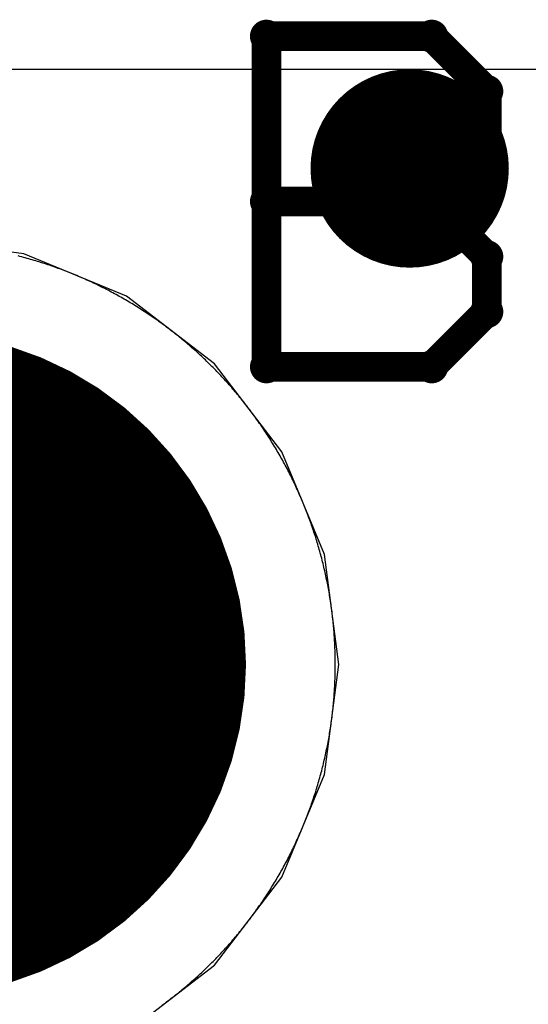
# Model space of a CAD drawing. Extents: x -1.5 to 9, y -3 to 5.
# Tile 155 of 256: x 0.8607 to 0.912, y 2.8657 to 2.965. Entities that reach past the tile are written whole.
import ezdxf

# ---------------------------------------------------------------- set-up
doc = ezdxf.new("R2010")
doc.units = 0
doc.layers.get('0').update_dxf_attribs({"linetype": 'CONTINUOUS'})
for name, color, linetype in [('qfn16-30-34-a_copper_signal_1', 1, 'CONTINUOUS'), ('qfn16-30-34-a_copper_signal_2', 1, 'CONTINUOUS'), ('qfn16-30-34-a_copper_signal_bot', 5, 'CONTINUOUS'), ('qfn16-30-34-a_copper_signal_top', 1, 'CONTINUOUS'), ('qfn16-30-34-a_drawing_1', 1, 'CONTINUOUS'), ('qfn16-30-34-a_drillmap_1', 1, 'CONTINUOUS'), ('qfn16-30-34-a_pth_drill', 1, 'CONTINUOUS'), ('qfn16-30-34-a_soldermask_bot', 1, 'CONTINUOUS'), ('qfn16-30-34-a_soldermask_top', 1, 'CONTINUOUS')]:
    doc.layers.add(name, color=color, linetype=linetype)

# ---------------------------------------------------------------- blocks, each defined once
blk = doc.blocks.new('D24')
at = {"const_width": 0.0325}
blk.add_lwpolyline([(-0.01625, 0, 1), (0.01625, 0, 1)], format="xyb", close=True, dxfattribs=at)
blk = doc.blocks.new('D29')
at = {"const_width": 0.01}
blk.add_lwpolyline([(-0.005, 0, 1), (0.005, 0, 1)], format="xyb", close=True, dxfattribs=at)
blk = doc.blocks.new('D38')
at = {"const_width": 0.0335}
blk.add_lwpolyline([(-0.01675, 0, 1), (0.01675, 0, 1)], format="xyb", close=True, dxfattribs=at)
blk = doc.blocks.new('D60')
at = {"const_width": 0.0225}
blk.add_lwpolyline([(-0.01125, 0, 1), (0.01125, 0, 1)], format="xyb", close=True, dxfattribs=at)
blk = doc.blocks.new('D64')
at = {"const_width": 0.005}
blk.add_lwpolyline([(-0.0025, 0, 1), (0.0025, 0, 1)], format="xyb", close=True, dxfattribs=at)
blk = doc.blocks.new('D69')
at = {"const_width": 0.001667}
blk.add_lwpolyline([(-0.000833, 0, 1), (0.000833, 0, 1)], format="xyb", close=True, dxfattribs=at)
blk = doc.blocks.new('D44')
at = {"const_width": 0.0025}
blk.add_lwpolyline([(-0.00125, 0, 1), (0.00125, 0, 1)], format="xyb", close=True, dxfattribs=at)

msp = doc.modelspace()

# ---------------------------------------------------------------- linework, layer by layer
at = {"layer": 'qfn16-30-34-a_copper_signal_1', "color": 1}
msp.add_lwpolyline([(0.87504, 2.86566), (0.875188, 2.865768), (0.875336, 2.865877), (0.875483, 2.865987), (0.875629, 2.866097), (0.875775, 2.866208), (0.875921, 2.86632), (0.876066, 2.866432), (0.876211, 2.866545), (0.876355, 2.866658), (0.876498, 2.866772), (0.876641, 2.866887), (0.876784, 2.867002), (0.876926, 2.867118), (0.877068, 2.867234), (0.877209, 2.867352), (0.87735, 2.867469), (0.87749, 2.867588), (0.87763, 2.867706), (0.877769, 2.867826), (0.877907, 2.867946), (0.878045, 2.868067), (0.878183, 2.868188), (0.87832, 2.86831), (0.878456, 2.868433), (0.878592, 2.868556), (0.878728, 2.868679), (0.878863, 2.868804), (0.878997, 2.868928), (0.879131, 2.869054), (0.879264, 2.86918), (0.879397, 2.869307), (0.879529, 2.869434), (0.87966, 2.869561), (0.879792, 2.86969), (0.879922, 2.869818), (0.880052, 2.869948), (0.880182, 2.870078), (0.88031, 2.870208), (0.880439, 2.87034), (0.880566, 2.870471), (0.880693, 2.870603), (0.88082, 2.870736), (0.880946, 2.870869), (0.881072, 2.871003), (0.881196, 2.871137), (0.881321, 2.871272), (0.881444, 2.871408), (0.881567, 2.871544), (0.88169, 2.87168), (0.881812, 2.871817), (0.881933, 2.871955), (0.882054, 2.872093), (0.882174, 2.872231), (0.882293, 2.87237), (0.882412, 2.87251), (0.882531, 2.87265), (0.882649, 2.872791), (0.882766, 2.872932), (0.882882, 2.873074), (0.882998, 2.873216), (0.883113, 2.873358), (0.883228, 2.873502), (0.883342, 2.873645), (0.883455, 2.873789), (0.883568, 2.873934), (0.88368, 2.874079), (0.883792, 2.874225), (0.883903, 2.874371), (0.884013, 2.874517), (0.884123, 2.874664), (0.884232, 2.874812), (0.88434, 2.87496), (0.884448, 2.875108), (0.884555, 2.875257), (0.884661, 2.875406), (0.884767, 2.875556), (0.884872, 2.875706), (0.884977, 2.875857), (0.885081, 2.876008), (0.885184, 2.87616), (0.885287, 2.876312), (0.885388, 2.876465), (0.88549, 2.876617), (0.88559, 2.876771), (0.88569, 2.876925), (0.885789, 2.877079), (0.885888, 2.877233), (0.885986, 2.877389), (0.886083, 2.877544), (0.88618, 2.8777), (0.886276, 2.877856), (0.886371, 2.878013), (0.886465, 2.87817), (0.886559, 2.878328), (0.886652, 2.878486), (0.886745, 2.878644), (0.886837, 2.878803), (0.886928, 2.878962), (0.887018, 2.879122), (0.887108, 2.879282), (0.887197, 2.879442), (0.887285, 2.879603), (0.887373, 2.879764), (0.88746, 2.879925), (0.887546, 2.880087), (0.887632, 2.880249), (0.887717, 2.880412), (0.887801, 2.880575), (0.887885, 2.880738), (0.887967, 2.880902), (0.888049, 2.881066), (0.888131, 2.88123), (0.888211, 2.881395), (0.888291, 2.88156), (0.88837, 2.881725), (0.888449, 2.881891), (0.888527, 2.882057), (0.888604, 2.882224), (0.88868, 2.88239), (0.888756, 2.882557), (0.888831, 2.882725), (0.888905, 2.882893), (0.888978, 2.883061), (0.889051, 2.883229), (0.889123, 2.883398), (0.889194, 2.883567), (0.889265, 2.883736), (0.889335, 2.883905), (0.889404, 2.884075), (0.889472, 2.884246), (0.88954, 2.884416), (0.889607, 2.884587), (0.889673, 2.884758), (0.889738, 2.884929), (0.889803, 2.885101), (0.889867, 2.885273), (0.88993, 2.885445), (0.889992, 2.885617), (0.890054, 2.88579), (0.890115, 2.885963), (0.890175, 2.886136), (0.890235, 2.88631), (0.890293, 2.886484), (0.890351, 2.886658), (0.890409, 2.886832), (0.890465, 2.887006), (0.890521, 2.887181), (0.890576, 2.887356), (0.89063, 2.887531), (0.890683, 2.887707), (0.890736, 2.887882), (0.890788, 2.888058), (0.890839, 2.888235), (0.890889, 2.888411), (0.890939, 2.888587), (0.890988, 2.888764), (0.891036, 2.888941), (0.891083, 2.889118), (0.89113, 2.889296), (0.891176, 2.889473), (0.891221, 2.889651), (0.891265, 2.889829), (0.891309, 2.890007), (0.891351, 2.890186), (0.891393, 2.890364), (0.891434, 2.890543), (0.891475, 2.890722), (0.891515, 2.890901), (0.891553, 2.89108), (0.891592, 2.891259), (0.891629, 2.891439), (0.891665, 2.891619), (0.891701, 2.891799), (0.891736, 2.891979), (0.89177, 2.892159), (0.891804, 2.892339), (0.891837, 2.89252), (0.891869, 2.8927), (0.8919, 2.892881), (0.89193, 2.893062), (0.89196, 2.893243), (0.891988, 2.893424), (0.892016, 2.893605), (0.892043, 2.893787), (0.89207, 2.893968), (0.892096, 2.89415), (0.89212, 2.894331), (0.892144, 2.894513), (0.892168, 2.894695), (0.89219, 2.894877), (0.892212, 2.895059), (0.892233, 2.895242), (0.892253, 2.895424), (0.892272, 2.895606), (0.892291, 2.895789), (0.892309, 2.895971), (0.892326, 2.896154), (0.892342, 2.896336), (0.892357, 2.896519), (0.892372, 2.896702), (0.892386, 2.896885), (0.892399, 2.897068), (0.892411, 2.897251), (0.892423, 2.897434), (0.892433, 2.897617), (0.892443, 2.8978), (0.892452, 2.897983), (0.892461, 2.898166), (0.892468, 2.89835), (0.892475, 2.898533), (0.892481, 2.898716), (0.892486, 2.8989), (0.89249, 2.899083), (0.892494, 2.899266), (0.892496, 2.89945), (0.892499, 2.899633), (0.8925, 2.899817), (0.8925, 2.9), (0.8925, 2.900183), (0.892499, 2.900367), (0.892496, 2.90055), (0.892494, 2.900734), (0.89249, 2.900917), (0.892486, 2.9011), (0.892481, 2.901284), (0.892475, 2.901467), (0.892468, 2.90165), (0.892461, 2.901834), (0.892452, 2.902017), (0.892443, 2.9022), (0.892433, 2.902383), (0.892423, 2.902566), (0.892411, 2.902749), (0.892399, 2.902932), (0.892386, 2.903115), (0.892372, 2.903298), (0.892357, 2.903481), (0.892342, 2.903664), (0.892326, 2.903846), (0.892309, 2.904029), (0.892291, 2.904211), (0.892272, 2.904394), (0.892253, 2.904576), (0.892233, 2.904758), (0.892212, 2.904941), (0.89219, 2.905123), (0.892168, 2.905305), (0.892144, 2.905487), (0.89212, 2.905669), (0.892096, 2.90585), (0.89207, 2.906032), (0.892043, 2.906213), (0.892016, 2.906395), (0.891988, 2.906576), (0.89196, 2.906757), (0.89193, 2.906938), (0.8919, 2.907119), (0.891869, 2.9073), (0.891837, 2.90748), (0.891804, 2.907661), (0.89177, 2.907841), (0.891736, 2.908021), (0.891701, 2.908201), (0.891665, 2.908381), (0.891629, 2.908561), (0.891592, 2.908741), (0.891553, 2.90892), (0.891515, 2.909099), (0.891475, 2.909278), (0.891434, 2.909457), (0.891393, 2.909636), (0.891351, 2.909814), (0.891309, 2.909993), (0.891265, 2.910171), (0.891221, 2.910349), (0.891176, 2.910527), (0.89113, 2.910704), (0.891083, 2.910882), (0.891036, 2.911059), (0.890988, 2.911236), (0.890939, 2.911413), (0.890889, 2.911589), (0.890839, 2.911765), (0.890788, 2.911942), (0.890736, 2.912118), (0.890683, 2.912293), (0.89063, 2.912469), (0.890576, 2.912644), (0.890521, 2.912819), (0.890465, 2.912994), (0.890409, 2.913168), (0.890351, 2.913342), (0.890293, 2.913516), (0.890235, 2.91369), (0.890175, 2.913864), (0.890115, 2.914037), (0.890054, 2.91421), (0.889992, 2.914383), (0.88993, 2.914555), (0.889867, 2.914727), (0.889803, 2.914899), (0.889738, 2.915071), (0.889673, 2.915242), (0.889607, 2.915413), (0.88954, 2.915584), (0.889472, 2.915754), (0.889404, 2.915925), (0.889335, 2.916095), (0.889265, 2.916264), (0.889194, 2.916433), (0.889123, 2.916602), (0.889051, 2.916771), (0.888978, 2.916939), (0.888905, 2.917107), (0.888831, 2.917275), (0.888756, 2.917443), (0.88868, 2.91761), (0.888604, 2.917776), (0.888527, 2.917943), (0.888449, 2.918109), (0.88837, 2.918275), (0.888291, 2.91844), (0.888211, 2.918605), (0.888131, 2.91877), (0.888049, 2.918934), (0.887967, 2.919098), (0.887885, 2.919262), (0.887801, 2.919425), (0.887717, 2.919588), (0.887632, 2.919751), (0.887546, 2.919913), (0.88746, 2.920075), (0.887373, 2.920236), (0.887285, 2.920397), (0.887197, 2.920558), (0.887108, 2.920718), (0.887018, 2.920878), (0.886928, 2.921038), (0.886837, 2.921197), (0.886745, 2.921356), (0.886652, 2.921514), (0.886559, 2.921672), (0.886465, 2.92183), (0.886371, 2.921987), (0.886276, 2.922144), (0.88618, 2.9223), (0.886083, 2.922456), (0.885986, 2.922611), (0.885888, 2.922767), (0.885789, 2.922921), (0.88569, 2.923075), (0.88559, 2.923229), (0.88549, 2.923383), (0.885388, 2.923535), (0.885287, 2.923688), (0.885184, 2.92384), (0.885081, 2.923992), (0.884977, 2.924143), (0.884872, 2.924294), (0.884767, 2.924444), (0.884661, 2.924594), (0.884555, 2.924743), (0.884448, 2.924892), (0.88434, 2.92504), (0.884232, 2.925188), (0.884123, 2.925336), (0.884013, 2.925483), (0.883903, 2.925629), (0.883792, 2.925775), (0.88368, 2.925921), (0.883568, 2.926066), (0.883455, 2.926211), (0.883342, 2.926355), (0.883228, 2.926498), (0.883113, 2.926642), (0.882998, 2.926784), (0.882882, 2.926926), (0.882766, 2.927068), (0.882649, 2.927209), (0.882531, 2.92735), (0.882412, 2.92749), (0.882293, 2.92763), (0.882174, 2.927769), (0.882054, 2.927907), (0.881933, 2.928045), (0.881812, 2.928183), (0.88169, 2.92832), (0.881567, 2.928456), (0.881444, 2.928592), (0.881321, 2.928728), (0.881196, 2.928863), (0.881072, 2.928997), (0.880946, 2.929131), (0.88082, 2.929264), (0.880693, 2.929397), (0.880566, 2.929529), (0.880439, 2.92966), (0.88031, 2.929792), (0.880182, 2.929922), (0.880052, 2.930052), (0.879922, 2.930182), (0.879792, 2.93031), (0.87966, 2.930439), (0.879529, 2.930566), (0.879397, 2.930693), (0.879264, 2.93082), (0.879131, 2.930946), (0.878997, 2.931072), (0.878863, 2.931196), (0.878728, 2.931321), (0.878592, 2.931444), (0.878456, 2.931567), (0.87832, 2.93169), (0.878183, 2.931812), (0.878045, 2.931933), (0.877907, 2.932054), (0.877769, 2.932174), (0.87763, 2.932294), (0.87749, 2.932412), (0.87735, 2.932531), (0.877209, 2.932648), (0.877068, 2.932766), (0.876926, 2.932882), (0.876784, 2.932998), (0.876641, 2.933113), (0.876498, 2.933228), (0.876355, 2.933342), (0.876211, 2.933455), (0.876066, 2.933568), (0.875921, 2.93368), (0.875775, 2.933792), (0.875629, 2.933903), (0.875483, 2.934013), (0.875336, 2.934123), (0.875188, 2.934232), (0.87504, 2.93434), (0.874892, 2.934448), (0.874743, 2.934555), (0.874594, 2.934661), (0.874444, 2.934767), (0.874293, 2.934872), (0.874143, 2.934977), (0.873992, 2.935081), (0.87384, 2.935184), (0.873688, 2.935287), (0.873535, 2.935388), (0.873383, 2.93549), (0.873229, 2.93559), (0.873075, 2.93569), (0.872921, 2.935789), (0.872766, 2.935888), (0.872611, 2.935986), (0.872456, 2.936083), (0.8723, 2.93618), (0.872144, 2.936276), (0.871987, 2.936371), (0.87183, 2.936465), (0.871672, 2.936559), (0.871514, 2.936652), (0.871356, 2.936745), (0.871197, 2.936837), (0.871038, 2.936928), (0.870878, 2.937018), (0.870718, 2.937108), (0.870558, 2.937197), (0.870397, 2.937285), (0.870236, 2.937373), (0.870075, 2.93746), (0.869913, 2.937546), (0.869751, 2.937632), (0.869588, 2.937717), (0.869425, 2.937801), (0.869262, 2.937885), (0.869098, 2.937967), (0.868934, 2.938049), (0.86877, 2.938131), (0.868605, 2.938211), (0.86844, 2.938291), (0.868275, 2.93837), (0.868109, 2.938449), (0.867943, 2.938527), (0.867776, 2.938604), (0.86761, 2.93868), (0.867443, 2.938756), (0.867275, 2.938831), (0.867107, 2.938905), (0.866939, 2.938978), (0.866771, 2.939051), (0.866602, 2.939123), (0.866433, 2.939194), (0.866264, 2.939265), (0.866095, 2.939335), (0.865925, 2.939404), (0.865754, 2.939472), (0.865584, 2.93954), (0.865413, 2.939607), (0.865242, 2.939673), (0.865071, 2.939738), (0.864899, 2.939803), (0.864727, 2.939867), (0.864555, 2.93993), (0.864383, 2.939992), (0.86421, 2.940054), (0.864037, 2.940115), (0.863864, 2.940175), (0.86369, 2.940235), (0.863516, 2.940294), (0.863342, 2.940351), (0.863168, 2.940409), (0.862994, 2.940465), (0.862819, 2.940521), (0.862644, 2.940576), (0.862469, 2.94063), (0.862293, 2.940683), (0.862118, 2.940736), (0.861942, 2.940788), (0.861765, 2.940839), (0.861589, 2.94089), (0.861413, 2.940939), (0.861236, 2.940988), (0.861059, 2.941036), (0.860882, 2.941083), (0.860704, 2.94113), (0.860527, 2.941176)], dxfattribs=at)
at = {"layer": 'qfn16-30-34-a_copper_signal_2', "color": 1}
for points in [[(0.625, 2.96), (0.943787, 2.96), (0.985, 2.918787), (0.985, 2.13211)], [(0.87504, 2.86566), (0.875188, 2.865768), (0.875336, 2.865877), (0.875483, 2.865987), (0.875629, 2.866097), (0.875775, 2.866208), (0.875921, 2.86632), (0.876066, 2.866432), (0.876211, 2.866545), (0.876355, 2.866658), (0.876498, 2.866772), (0.876641, 2.866887), (0.876784, 2.867002), (0.876926, 2.867118), (0.877068, 2.867234), (0.877209, 2.867352), (0.87735, 2.867469), (0.87749, 2.867588), (0.87763, 2.867706), (0.877769, 2.867826), (0.877907, 2.867946), (0.878045, 2.868067), (0.878183, 2.868188), (0.87832, 2.86831), (0.878456, 2.868433), (0.878592, 2.868556), (0.878728, 2.868679), (0.878863, 2.868804), (0.878997, 2.868928), (0.879131, 2.869054), (0.879264, 2.86918), (0.879397, 2.869307), (0.879529, 2.869434), (0.87966, 2.869561), (0.879792, 2.86969), (0.879922, 2.869818), (0.880052, 2.869948), (0.880182, 2.870078), (0.88031, 2.870208), (0.880439, 2.87034), (0.880566, 2.870471), (0.880693, 2.870603), (0.88082, 2.870736), (0.880946, 2.870869), (0.881072, 2.871003), (0.881196, 2.871137), (0.881321, 2.871272), (0.881444, 2.871408), (0.881567, 2.871544), (0.88169, 2.87168), (0.881812, 2.871817), (0.881933, 2.871955), (0.882054, 2.872093), (0.882174, 2.872231), (0.882293, 2.87237), (0.882412, 2.87251), (0.882531, 2.87265), (0.882649, 2.872791), (0.882766, 2.872932), (0.882882, 2.873074), (0.882998, 2.873216), (0.883113, 2.873358), (0.883228, 2.873502), (0.883342, 2.873645), (0.883455, 2.873789), (0.883568, 2.873934), (0.88368, 2.874079), (0.883792, 2.874225), (0.883903, 2.874371), (0.884013, 2.874517), (0.884123, 2.874664), (0.884232, 2.874812), (0.88434, 2.87496), (0.884448, 2.875108), (0.884555, 2.875257), (0.884661, 2.875406), (0.884767, 2.875556), (0.884872, 2.875706), (0.884977, 2.875857), (0.885081, 2.876008), (0.885184, 2.87616), (0.885287, 2.876312), (0.885388, 2.876465), (0.88549, 2.876617), (0.88559, 2.876771), (0.88569, 2.876925), (0.885789, 2.877079), (0.885888, 2.877233), (0.885986, 2.877389), (0.886083, 2.877544), (0.88618, 2.8777), (0.886276, 2.877856), (0.886371, 2.878013), (0.886465, 2.87817), (0.886559, 2.878328), (0.886652, 2.878486), (0.886745, 2.878644), (0.886837, 2.878803), (0.886928, 2.878962), (0.887018, 2.879122), (0.887108, 2.879282), (0.887197, 2.879442), (0.887285, 2.879603), (0.887373, 2.879764), (0.88746, 2.879925), (0.887546, 2.880087), (0.887632, 2.880249), (0.887717, 2.880412), (0.887801, 2.880575), (0.887885, 2.880738), (0.887967, 2.880902), (0.888049, 2.881066), (0.888131, 2.88123), (0.888211, 2.881395), (0.888291, 2.88156), (0.88837, 2.881725), (0.888449, 2.881891), (0.888527, 2.882057), (0.888604, 2.882224), (0.88868, 2.88239), (0.888756, 2.882557), (0.888831, 2.882725), (0.888905, 2.882893), (0.888978, 2.883061), (0.889051, 2.883229), (0.889123, 2.883398), (0.889194, 2.883567), (0.889265, 2.883736), (0.889335, 2.883905), (0.889404, 2.884075), (0.889472, 2.884246), (0.88954, 2.884416), (0.889607, 2.884587), (0.889673, 2.884758), (0.889738, 2.884929), (0.889803, 2.885101), (0.889867, 2.885273), (0.88993, 2.885445), (0.889992, 2.885617), (0.890054, 2.88579), (0.890115, 2.885963), (0.890175, 2.886136), (0.890235, 2.88631), (0.890293, 2.886484), (0.890351, 2.886658), (0.890409, 2.886832), (0.890465, 2.887006), (0.890521, 2.887181), (0.890576, 2.887356), (0.89063, 2.887531), (0.890683, 2.887707), (0.890736, 2.887882), (0.890788, 2.888058), (0.890839, 2.888235), (0.890889, 2.888411), (0.890939, 2.888587), (0.890988, 2.888764), (0.891036, 2.888941), (0.891083, 2.889118), (0.89113, 2.889296), (0.891176, 2.889473), (0.891221, 2.889651), (0.891265, 2.889829), (0.891309, 2.890007), (0.891351, 2.890186), (0.891393, 2.890364), (0.891434, 2.890543), (0.891475, 2.890722), (0.891515, 2.890901), (0.891553, 2.89108), (0.891592, 2.891259), (0.891629, 2.891439), (0.891665, 2.891619), (0.891701, 2.891799), (0.891736, 2.891979), (0.89177, 2.892159), (0.891804, 2.892339), (0.891837, 2.89252), (0.891869, 2.8927), (0.8919, 2.892881), (0.89193, 2.893062), (0.89196, 2.893243), (0.891988, 2.893424), (0.892016, 2.893605), (0.892043, 2.893787), (0.89207, 2.893968), (0.892096, 2.89415), (0.89212, 2.894331), (0.892144, 2.894513), (0.892168, 2.894695), (0.89219, 2.894877), (0.892212, 2.895059), (0.892233, 2.895242), (0.892253, 2.895424), (0.892272, 2.895606), (0.892291, 2.895789), (0.892309, 2.895971), (0.892326, 2.896154), (0.892342, 2.896336), (0.892357, 2.896519), (0.892372, 2.896702), (0.892386, 2.896885), (0.892399, 2.897068), (0.892411, 2.897251), (0.892423, 2.897434), (0.892433, 2.897617), (0.892443, 2.8978), (0.892452, 2.897983), (0.892461, 2.898166), (0.892468, 2.89835), (0.892475, 2.898533), (0.892481, 2.898716), (0.892486, 2.8989), (0.89249, 2.899083), (0.892494, 2.899266), (0.892496, 2.89945), (0.892499, 2.899633), (0.8925, 2.899817), (0.8925, 2.9), (0.8925, 2.900183), (0.892499, 2.900367), (0.892496, 2.90055), (0.892494, 2.900734), (0.89249, 2.900917), (0.892486, 2.9011), (0.892481, 2.901284), (0.892475, 2.901467), (0.892468, 2.90165), (0.892461, 2.901834), (0.892452, 2.902017), (0.892443, 2.9022), (0.892433, 2.902383), (0.892423, 2.902566), (0.892411, 2.902749), (0.892399, 2.902932), (0.892386, 2.903115), (0.892372, 2.903298), (0.892357, 2.903481), (0.892342, 2.903664), (0.892326, 2.903846), (0.892309, 2.904029), (0.892291, 2.904211), (0.892272, 2.904394), (0.892253, 2.904576), (0.892233, 2.904758), (0.892212, 2.904941), (0.89219, 2.905123), (0.892168, 2.905305), (0.892144, 2.905487), (0.89212, 2.905669), (0.892096, 2.90585), (0.89207, 2.906032), (0.892043, 2.906213), (0.892016, 2.906395), (0.891988, 2.906576), (0.89196, 2.906757), (0.89193, 2.906938), (0.8919, 2.907119), (0.891869, 2.9073), (0.891837, 2.90748), (0.891804, 2.907661), (0.89177, 2.907841), (0.891736, 2.908021), (0.891701, 2.908201), (0.891665, 2.908381), (0.891629, 2.908561), (0.891592, 2.908741), (0.891553, 2.90892), (0.891515, 2.909099), (0.891475, 2.909278), (0.891434, 2.909457), (0.891393, 2.909636), (0.891351, 2.909814), (0.891309, 2.909993), (0.891265, 2.910171), (0.891221, 2.910349), (0.891176, 2.910527), (0.89113, 2.910704), (0.891083, 2.910882), (0.891036, 2.911059), (0.890988, 2.911236), (0.890939, 2.911413), (0.890889, 2.911589), (0.890839, 2.911765), (0.890788, 2.911942), (0.890736, 2.912118), (0.890683, 2.912293), (0.89063, 2.912469), (0.890576, 2.912644), (0.890521, 2.912819), (0.890465, 2.912994), (0.890409, 2.913168), (0.890351, 2.913342), (0.890293, 2.913516), (0.890235, 2.91369), (0.890175, 2.913864), (0.890115, 2.914037), (0.890054, 2.91421), (0.889992, 2.914383), (0.88993, 2.914555), (0.889867, 2.914727), (0.889803, 2.914899), (0.889738, 2.915071), (0.889673, 2.915242), (0.889607, 2.915413), (0.88954, 2.915584), (0.889472, 2.915754), (0.889404, 2.915925), (0.889335, 2.916095), (0.889265, 2.916264), (0.889194, 2.916433), (0.889123, 2.916602), (0.889051, 2.916771), (0.888978, 2.916939), (0.888905, 2.917107), (0.888831, 2.917275), (0.888756, 2.917443), (0.88868, 2.91761), (0.888604, 2.917776), (0.888527, 2.917943), (0.888449, 2.918109), (0.88837, 2.918275), (0.888291, 2.91844), (0.888211, 2.918605), (0.888131, 2.91877), (0.888049, 2.918934), (0.887967, 2.919098), (0.887885, 2.919262), (0.887801, 2.919425), (0.887717, 2.919588), (0.887632, 2.919751), (0.887546, 2.919913), (0.88746, 2.920075), (0.887373, 2.920236), (0.887285, 2.920397), (0.887197, 2.920558), (0.887108, 2.920718), (0.887018, 2.920878), (0.886928, 2.921038), (0.886837, 2.921197), (0.886745, 2.921356), (0.886652, 2.921514), (0.886559, 2.921672), (0.886465, 2.92183), (0.886371, 2.921987), (0.886276, 2.922144), (0.88618, 2.9223), (0.886083, 2.922456), (0.885986, 2.922611), (0.885888, 2.922767), (0.885789, 2.922921), (0.88569, 2.923075), (0.88559, 2.923229), (0.88549, 2.923383), (0.885388, 2.923535), (0.885287, 2.923688), (0.885184, 2.92384), (0.885081, 2.923992), (0.884977, 2.924143), (0.884872, 2.924294), (0.884767, 2.924444), (0.884661, 2.924594), (0.884555, 2.924743), (0.884448, 2.924892), (0.88434, 2.92504), (0.884232, 2.925188), (0.884123, 2.925336), (0.884013, 2.925483), (0.883903, 2.925629), (0.883792, 2.925775), (0.88368, 2.925921), (0.883568, 2.926066), (0.883455, 2.926211), (0.883342, 2.926355), (0.883228, 2.926498), (0.883113, 2.926642), (0.882998, 2.926784), (0.882882, 2.926926), (0.882766, 2.927068), (0.882649, 2.927209), (0.882531, 2.92735), (0.882412, 2.92749), (0.882293, 2.92763), (0.882174, 2.927769), (0.882054, 2.927907), (0.881933, 2.928045), (0.881812, 2.928183), (0.88169, 2.92832), (0.881567, 2.928456), (0.881444, 2.928592), (0.881321, 2.928728), (0.881196, 2.928863), (0.881072, 2.928997), (0.880946, 2.929131), (0.88082, 2.929264), (0.880693, 2.929397), (0.880566, 2.929529), (0.880439, 2.92966), (0.88031, 2.929792), (0.880182, 2.929922), (0.880052, 2.930052), (0.879922, 2.930182), (0.879792, 2.93031), (0.87966, 2.930439), (0.879529, 2.930566), (0.879397, 2.930693), (0.879264, 2.93082), (0.879131, 2.930946), (0.878997, 2.931072), (0.878863, 2.931196), (0.878728, 2.931321), (0.878592, 2.931444), (0.878456, 2.931567), (0.87832, 2.93169), (0.878183, 2.931812), (0.878045, 2.931933), (0.877907, 2.932054), (0.877769, 2.932174), (0.87763, 2.932294), (0.87749, 2.932412), (0.87735, 2.932531), (0.877209, 2.932648), (0.877068, 2.932766), (0.876926, 2.932882), (0.876784, 2.932998), (0.876641, 2.933113), (0.876498, 2.933228), (0.876355, 2.933342), (0.876211, 2.933455), (0.876066, 2.933568), (0.875921, 2.93368), (0.875775, 2.933792), (0.875629, 2.933903), (0.875483, 2.934013), (0.875336, 2.934123), (0.875188, 2.934232), (0.87504, 2.93434), (0.874892, 2.934448), (0.874743, 2.934555), (0.874594, 2.934661), (0.874444, 2.934767), (0.874293, 2.934872), (0.874143, 2.934977), (0.873992, 2.935081), (0.87384, 2.935184), (0.873688, 2.935287), (0.873535, 2.935388), (0.873383, 2.93549), (0.873229, 2.93559), (0.873075, 2.93569), (0.872921, 2.935789), (0.872766, 2.935888), (0.872611, 2.935986), (0.872456, 2.936083), (0.8723, 2.93618), (0.872144, 2.936276), (0.871987, 2.936371), (0.87183, 2.936465), (0.871672, 2.936559), (0.871514, 2.936652), (0.871356, 2.936745), (0.871197, 2.936837), (0.871038, 2.936928), (0.870878, 2.937018), (0.870718, 2.937108), (0.870558, 2.937197), (0.870397, 2.937285), (0.870236, 2.937373), (0.870075, 2.93746), (0.869913, 2.937546), (0.869751, 2.937632), (0.869588, 2.937717), (0.869425, 2.937801), (0.869262, 2.937885), (0.869098, 2.937967), (0.868934, 2.938049), (0.86877, 2.938131), (0.868605, 2.938211), (0.86844, 2.938291), (0.868275, 2.93837), (0.868109, 2.938449), (0.867943, 2.938527), (0.867776, 2.938604), (0.86761, 2.93868), (0.867443, 2.938756), (0.867275, 2.938831), (0.867107, 2.938905), (0.866939, 2.938978), (0.866771, 2.939051), (0.866602, 2.939123), (0.866433, 2.939194), (0.866264, 2.939265), (0.866095, 2.939335), (0.865925, 2.939404), (0.865754, 2.939472), (0.865584, 2.93954), (0.865413, 2.939607), (0.865242, 2.939673), (0.865071, 2.939738), (0.864899, 2.939803), (0.864727, 2.939867), (0.864555, 2.93993), (0.864383, 2.939992), (0.86421, 2.940054), (0.864037, 2.940115), (0.863864, 2.940175), (0.86369, 2.940235), (0.863516, 2.940294), (0.863342, 2.940351), (0.863168, 2.940409), (0.862994, 2.940465), (0.862819, 2.940521), (0.862644, 2.940576), (0.862469, 2.94063), (0.862293, 2.940683), (0.862118, 2.940736), (0.861942, 2.940788), (0.861765, 2.940839), (0.861589, 2.94089), (0.861413, 2.940939), (0.861236, 2.940988), (0.861059, 2.941036), (0.860882, 2.941083), (0.860704, 2.94113), (0.860527, 2.941176)]]:
    msp.add_lwpolyline(points, dxfattribs=at)
at = {"layer": 'qfn16-30-34-a_copper_signal_bot', "color": 5}
msp.add_lwpolyline([(0.871433, 2.862876), (0.880311, 2.869689), (0.887124, 2.878567), (0.891406, 2.888905), (0.892867, 2.9), (0.891406, 2.911095), (0.887124, 2.921433), (0.880311, 2.930311), (0.871433, 2.937124), (0.861095, 2.941406), (0.85, 2.942867)], dxfattribs=at)
at = {"layer": 'qfn16-30-34-a_copper_signal_top', "color": 1}
for points in [[(0.588725, 2.917511), (0.631213, 2.96), (0.943787, 2.96), (0.985, 2.918787)], [(0.87504, 2.86566), (0.875188, 2.865768), (0.875336, 2.865877), (0.875483, 2.865987), (0.875629, 2.866097), (0.875775, 2.866208), (0.875921, 2.86632), (0.876066, 2.866432), (0.876211, 2.866545), (0.876355, 2.866658), (0.876498, 2.866772), (0.876641, 2.866887), (0.876784, 2.867002), (0.876926, 2.867118), (0.877068, 2.867234), (0.877209, 2.867352), (0.87735, 2.867469), (0.87749, 2.867588), (0.87763, 2.867706), (0.877769, 2.867826), (0.877907, 2.867946), (0.878045, 2.868067), (0.878183, 2.868188), (0.87832, 2.86831), (0.878456, 2.868433), (0.878592, 2.868556), (0.878728, 2.868679), (0.878863, 2.868804), (0.878997, 2.868928), (0.879131, 2.869054), (0.879264, 2.86918), (0.879397, 2.869307), (0.879529, 2.869434), (0.87966, 2.869561), (0.879792, 2.86969), (0.879922, 2.869818), (0.880052, 2.869948), (0.880182, 2.870078), (0.88031, 2.870208), (0.880439, 2.87034), (0.880566, 2.870471), (0.880693, 2.870603), (0.88082, 2.870736), (0.880946, 2.870869), (0.881072, 2.871003), (0.881196, 2.871137), (0.881321, 2.871272), (0.881444, 2.871408), (0.881567, 2.871544), (0.88169, 2.87168), (0.881812, 2.871817), (0.881933, 2.871955), (0.882054, 2.872093), (0.882174, 2.872231), (0.882293, 2.87237), (0.882412, 2.87251), (0.882531, 2.87265), (0.882649, 2.872791), (0.882766, 2.872932), (0.882882, 2.873074), (0.882998, 2.873216), (0.883113, 2.873358), (0.883228, 2.873502), (0.883342, 2.873645), (0.883455, 2.873789), (0.883568, 2.873934), (0.88368, 2.874079), (0.883792, 2.874225), (0.883903, 2.874371), (0.884013, 2.874517), (0.884123, 2.874664), (0.884232, 2.874812), (0.88434, 2.87496), (0.884448, 2.875108), (0.884555, 2.875257), (0.884661, 2.875406), (0.884767, 2.875556), (0.884872, 2.875706), (0.884977, 2.875857), (0.885081, 2.876008), (0.885184, 2.87616), (0.885287, 2.876312), (0.885388, 2.876465), (0.88549, 2.876617), (0.88559, 2.876771), (0.88569, 2.876925), (0.885789, 2.877079), (0.885888, 2.877233), (0.885986, 2.877389), (0.886083, 2.877544), (0.88618, 2.8777), (0.886276, 2.877856), (0.886371, 2.878013), (0.886465, 2.87817), (0.886559, 2.878328), (0.886652, 2.878486), (0.886745, 2.878644), (0.886837, 2.878803), (0.886928, 2.878962), (0.887018, 2.879122), (0.887108, 2.879282), (0.887197, 2.879442), (0.887285, 2.879603), (0.887373, 2.879764), (0.88746, 2.879925), (0.887546, 2.880087), (0.887632, 2.880249), (0.887717, 2.880412), (0.887801, 2.880575), (0.887885, 2.880738), (0.887967, 2.880902), (0.888049, 2.881066), (0.888131, 2.88123), (0.888211, 2.881395), (0.888291, 2.88156), (0.88837, 2.881725), (0.888449, 2.881891), (0.888527, 2.882057), (0.888604, 2.882224), (0.88868, 2.88239), (0.888756, 2.882557), (0.888831, 2.882725), (0.888905, 2.882893), (0.888978, 2.883061), (0.889051, 2.883229), (0.889123, 2.883398), (0.889194, 2.883567), (0.889265, 2.883736), (0.889335, 2.883905), (0.889404, 2.884075), (0.889472, 2.884246), (0.88954, 2.884416), (0.889607, 2.884587), (0.889673, 2.884758), (0.889738, 2.884929), (0.889803, 2.885101), (0.889867, 2.885273), (0.88993, 2.885445), (0.889992, 2.885617), (0.890054, 2.88579), (0.890115, 2.885963), (0.890175, 2.886136), (0.890235, 2.88631), (0.890293, 2.886484), (0.890351, 2.886658), (0.890409, 2.886832), (0.890465, 2.887006), (0.890521, 2.887181), (0.890576, 2.887356), (0.89063, 2.887531), (0.890683, 2.887707), (0.890736, 2.887882), (0.890788, 2.888058), (0.890839, 2.888235), (0.890889, 2.888411), (0.890939, 2.888587), (0.890988, 2.888764), (0.891036, 2.888941), (0.891083, 2.889118), (0.89113, 2.889296), (0.891176, 2.889473), (0.891221, 2.889651), (0.891265, 2.889829), (0.891309, 2.890007), (0.891351, 2.890186), (0.891393, 2.890364), (0.891434, 2.890543), (0.891475, 2.890722), (0.891515, 2.890901), (0.891553, 2.89108), (0.891592, 2.891259), (0.891629, 2.891439), (0.891665, 2.891619), (0.891701, 2.891799), (0.891736, 2.891979), (0.89177, 2.892159), (0.891804, 2.892339), (0.891837, 2.89252), (0.891869, 2.8927), (0.8919, 2.892881), (0.89193, 2.893062), (0.89196, 2.893243), (0.891988, 2.893424), (0.892016, 2.893605), (0.892043, 2.893787), (0.89207, 2.893968), (0.892096, 2.89415), (0.89212, 2.894331), (0.892144, 2.894513), (0.892168, 2.894695), (0.89219, 2.894877), (0.892212, 2.895059), (0.892233, 2.895242), (0.892253, 2.895424), (0.892272, 2.895606), (0.892291, 2.895789), (0.892309, 2.895971), (0.892326, 2.896154), (0.892342, 2.896336), (0.892357, 2.896519), (0.892372, 2.896702), (0.892386, 2.896885), (0.892399, 2.897068), (0.892411, 2.897251), (0.892423, 2.897434), (0.892433, 2.897617), (0.892443, 2.8978), (0.892452, 2.897983), (0.892461, 2.898166), (0.892468, 2.89835), (0.892475, 2.898533), (0.892481, 2.898716), (0.892486, 2.8989), (0.89249, 2.899083), (0.892494, 2.899266), (0.892496, 2.89945), (0.892499, 2.899633), (0.8925, 2.899817), (0.8925, 2.9), (0.8925, 2.900183), (0.892499, 2.900367), (0.892496, 2.90055), (0.892494, 2.900734), (0.89249, 2.900917), (0.892486, 2.9011), (0.892481, 2.901284), (0.892475, 2.901467), (0.892468, 2.90165), (0.892461, 2.901834), (0.892452, 2.902017), (0.892443, 2.9022), (0.892433, 2.902383), (0.892423, 2.902566), (0.892411, 2.902749), (0.892399, 2.902932), (0.892386, 2.903115), (0.892372, 2.903298), (0.892357, 2.903481), (0.892342, 2.903664), (0.892326, 2.903846), (0.892309, 2.904029), (0.892291, 2.904211), (0.892272, 2.904394), (0.892253, 2.904576), (0.892233, 2.904758), (0.892212, 2.904941), (0.89219, 2.905123), (0.892168, 2.905305), (0.892144, 2.905487), (0.89212, 2.905669), (0.892096, 2.90585), (0.89207, 2.906032), (0.892043, 2.906213), (0.892016, 2.906395), (0.891988, 2.906576), (0.89196, 2.906757), (0.89193, 2.906938), (0.8919, 2.907119), (0.891869, 2.9073), (0.891837, 2.90748), (0.891804, 2.907661), (0.89177, 2.907841), (0.891736, 2.908021), (0.891701, 2.908201), (0.891665, 2.908381), (0.891629, 2.908561), (0.891592, 2.908741), (0.891553, 2.90892), (0.891515, 2.909099), (0.891475, 2.909278), (0.891434, 2.909457), (0.891393, 2.909636), (0.891351, 2.909814), (0.891309, 2.909993), (0.891265, 2.910171), (0.891221, 2.910349), (0.891176, 2.910527), (0.89113, 2.910704), (0.891083, 2.910882), (0.891036, 2.911059), (0.890988, 2.911236), (0.890939, 2.911413), (0.890889, 2.911589), (0.890839, 2.911765), (0.890788, 2.911942), (0.890736, 2.912118), (0.890683, 2.912293), (0.89063, 2.912469), (0.890576, 2.912644), (0.890521, 2.912819), (0.890465, 2.912994), (0.890409, 2.913168), (0.890351, 2.913342), (0.890293, 2.913516), (0.890235, 2.91369), (0.890175, 2.913864), (0.890115, 2.914037), (0.890054, 2.91421), (0.889992, 2.914383), (0.88993, 2.914555), (0.889867, 2.914727), (0.889803, 2.914899), (0.889738, 2.915071), (0.889673, 2.915242), (0.889607, 2.915413), (0.88954, 2.915584), (0.889472, 2.915754), (0.889404, 2.915925), (0.889335, 2.916095), (0.889265, 2.916264), (0.889194, 2.916433), (0.889123, 2.916602), (0.889051, 2.916771), (0.888978, 2.916939), (0.888905, 2.917107), (0.888831, 2.917275), (0.888756, 2.917443), (0.88868, 2.91761), (0.888604, 2.917776), (0.888527, 2.917943), (0.888449, 2.918109), (0.88837, 2.918275), (0.888291, 2.91844), (0.888211, 2.918605), (0.888131, 2.91877), (0.888049, 2.918934), (0.887967, 2.919098), (0.887885, 2.919262), (0.887801, 2.919425), (0.887717, 2.919588), (0.887632, 2.919751), (0.887546, 2.919913), (0.88746, 2.920075), (0.887373, 2.920236), (0.887285, 2.920397), (0.887197, 2.920558), (0.887108, 2.920718), (0.887018, 2.920878), (0.886928, 2.921038), (0.886837, 2.921197), (0.886745, 2.921356), (0.886652, 2.921514), (0.886559, 2.921672), (0.886465, 2.92183), (0.886371, 2.921987), (0.886276, 2.922144), (0.88618, 2.9223), (0.886083, 2.922456), (0.885986, 2.922611), (0.885888, 2.922767), (0.885789, 2.922921), (0.88569, 2.923075), (0.88559, 2.923229), (0.88549, 2.923383), (0.885388, 2.923535), (0.885287, 2.923688), (0.885184, 2.92384), (0.885081, 2.923992), (0.884977, 2.924143), (0.884872, 2.924294), (0.884767, 2.924444), (0.884661, 2.924594), (0.884555, 2.924743), (0.884448, 2.924892), (0.88434, 2.92504), (0.884232, 2.925188), (0.884123, 2.925336), (0.884013, 2.925483), (0.883903, 2.925629), (0.883792, 2.925775), (0.88368, 2.925921), (0.883568, 2.926066), (0.883455, 2.926211), (0.883342, 2.926355), (0.883228, 2.926498), (0.883113, 2.926642), (0.882998, 2.926784), (0.882882, 2.926926), (0.882766, 2.927068), (0.882649, 2.927209), (0.882531, 2.92735), (0.882412, 2.92749), (0.882293, 2.92763), (0.882174, 2.927769), (0.882054, 2.927907), (0.881933, 2.928045), (0.881812, 2.928183), (0.88169, 2.92832), (0.881567, 2.928456), (0.881444, 2.928592), (0.881321, 2.928728), (0.881196, 2.928863), (0.881072, 2.928997), (0.880946, 2.929131), (0.88082, 2.929264), (0.880693, 2.929397), (0.880566, 2.929529), (0.880439, 2.92966), (0.88031, 2.929792), (0.880182, 2.929922), (0.880052, 2.930052), (0.879922, 2.930182), (0.879792, 2.93031), (0.87966, 2.930439), (0.879529, 2.930566), (0.879397, 2.930693), (0.879264, 2.93082), (0.879131, 2.930946), (0.878997, 2.931072), (0.878863, 2.931196), (0.878728, 2.931321), (0.878592, 2.931444), (0.878456, 2.931567), (0.87832, 2.93169), (0.878183, 2.931812), (0.878045, 2.931933), (0.877907, 2.932054), (0.877769, 2.932174), (0.87763, 2.932294), (0.87749, 2.932412), (0.87735, 2.932531), (0.877209, 2.932648), (0.877068, 2.932766), (0.876926, 2.932882), (0.876784, 2.932998), (0.876641, 2.933113), (0.876498, 2.933228), (0.876355, 2.933342), (0.876211, 2.933455), (0.876066, 2.933568), (0.875921, 2.93368), (0.875775, 2.933792), (0.875629, 2.933903), (0.875483, 2.934013), (0.875336, 2.934123), (0.875188, 2.934232), (0.87504, 2.93434), (0.874892, 2.934448), (0.874743, 2.934555), (0.874594, 2.934661), (0.874444, 2.934767), (0.874293, 2.934872), (0.874143, 2.934977), (0.873992, 2.935081), (0.87384, 2.935184), (0.873688, 2.935287), (0.873535, 2.935388), (0.873383, 2.93549), (0.873229, 2.93559), (0.873075, 2.93569), (0.872921, 2.935789), (0.872766, 2.935888), (0.872611, 2.935986), (0.872456, 2.936083), (0.8723, 2.93618), (0.872144, 2.936276), (0.871987, 2.936371), (0.87183, 2.936465), (0.871672, 2.936559), (0.871514, 2.936652), (0.871356, 2.936745), (0.871197, 2.936837), (0.871038, 2.936928), (0.870878, 2.937018), (0.870718, 2.937108), (0.870558, 2.937197), (0.870397, 2.937285), (0.870236, 2.937373), (0.870075, 2.93746), (0.869913, 2.937546), (0.869751, 2.937632), (0.869588, 2.937717), (0.869425, 2.937801), (0.869262, 2.937885), (0.869098, 2.937967), (0.868934, 2.938049), (0.86877, 2.938131), (0.868605, 2.938211), (0.86844, 2.938291), (0.868275, 2.93837), (0.868109, 2.938449), (0.867943, 2.938527), (0.867776, 2.938604), (0.86761, 2.93868), (0.867443, 2.938756), (0.867275, 2.938831), (0.867107, 2.938905), (0.866939, 2.938978), (0.866771, 2.939051), (0.866602, 2.939123), (0.866433, 2.939194), (0.866264, 2.939265), (0.866095, 2.939335), (0.865925, 2.939404), (0.865754, 2.939472), (0.865584, 2.93954), (0.865413, 2.939607), (0.865242, 2.939673), (0.865071, 2.939738), (0.864899, 2.939803), (0.864727, 2.939867), (0.864555, 2.93993), (0.864383, 2.939992), (0.86421, 2.940054), (0.864037, 2.940115), (0.863864, 2.940175), (0.86369, 2.940235), (0.863516, 2.940294), (0.863342, 2.940351), (0.863168, 2.940409), (0.862994, 2.940465), (0.862819, 2.940521), (0.862644, 2.940576), (0.862469, 2.94063), (0.862293, 2.940683), (0.862118, 2.940736), (0.861942, 2.940788), (0.861765, 2.940839), (0.861589, 2.94089), (0.861413, 2.940939), (0.861236, 2.940988), (0.861059, 2.941036), (0.860882, 2.941083), (0.860704, 2.94113), (0.860527, 2.941176)]]:
    msp.add_lwpolyline(points, dxfattribs=at)
at = {"layer": 'qfn16-30-34-a_drawing_1', "color": 1, "const_width": 0.003}
for points in [[(0.885559, 2.963328), (0.885559, 2.930006)], [(0.902221, 2.963328), (0.885559, 2.963328)], [(0.907774, 2.957774), (0.902221, 2.963328)], [(0.907774, 2.952221), (0.907774, 2.957774)], [(0.902221, 2.946667), (0.907774, 2.952221)], [(0.902221, 2.946667), (0.885559, 2.946667)], [(0.885559, 2.946667), (0.902221, 2.946667)], [(0.907774, 2.941113), (0.902221, 2.946667)], [(0.907774, 2.935559), (0.907774, 2.941113)], [(0.902221, 2.930006), (0.907774, 2.935559)], [(0.885559, 2.930006), (0.902221, 2.930006)]]:
    msp.add_lwpolyline(points, dxfattribs=at)
at = {"layer": 'qfn16-30-34-a_drillmap_1', "color": 1, "const_width": 0.005}
for points in [[(0.9, 2.945), (0.9, 2.955)], [(0.895, 2.95), (0.905, 2.95)], [(0.8275, 2.9), (0.8725, 2.9)]]:
    msp.add_lwpolyline(points, dxfattribs=at)

# ---------------------------------------------------------------- block references
at = {"layer": 'qfn16-30-34-a_copper_signal_1'}
for name, p in [('D29', (0.9, 2.95)), ('D24', (0.85, 2.9))]:
    msp.add_blockref(name, p, dxfattribs=at)
at = {"layer": 'qfn16-30-34-a_copper_signal_2'}
for name, p in [('D29', (0.9, 2.95)), ('D24', (0.85, 2.9))]:
    msp.add_blockref(name, p, dxfattribs=at)
at = {"layer": 'qfn16-30-34-a_copper_signal_bot'}
for name, p in [('D29', (0.9, 2.95)), ('D24', (0.85, 2.9))]:
    msp.add_blockref(name, p, dxfattribs=at)
at = {"layer": 'qfn16-30-34-a_copper_signal_top'}
for name, p in [('D29', (0.9, 2.95)), ('D24', (0.85, 2.9))]:
    msp.add_blockref(name, p, dxfattribs=at)
at = {"layer": 'qfn16-30-34-a_drawing_1'}
for p in [(0.885559, 2.963328), (0.885559, 2.963328), (0.902221, 2.963328), (0.907774, 2.957774), (0.907774, 2.952221), (0.885559, 2.946667), (0.902221, 2.946667), (0.902221, 2.946667), (0.907774, 2.941113), (0.907774, 2.935559), (0.885559, 2.930006), (0.902221, 2.930006)]:
    msp.add_blockref('D69', p, dxfattribs=at)
at = {"layer": 'qfn16-30-34-a_drillmap_1'}
for p in [(0.9, 2.955), (0.895, 2.95), (0.905, 2.95), (0.9, 2.945), (0.8725, 2.9)]:
    msp.add_blockref('D44', p, dxfattribs=at)
at = {"layer": 'qfn16-30-34-a_pth_drill'}
for name, p in [('D64', (0.9, 2.95)), ('D60', (0.85, 2.9))]:
    msp.add_blockref(name, p, dxfattribs=at)
at = {"layer": 'qfn16-30-34-a_soldermask_bot'}
msp.add_blockref('D38', (0.85, 2.9), dxfattribs=at)
at = {"layer": 'qfn16-30-34-a_soldermask_top'}
msp.add_blockref('D38', (0.85, 2.9), dxfattribs=at)

doc.saveas('drawing.dxf')
